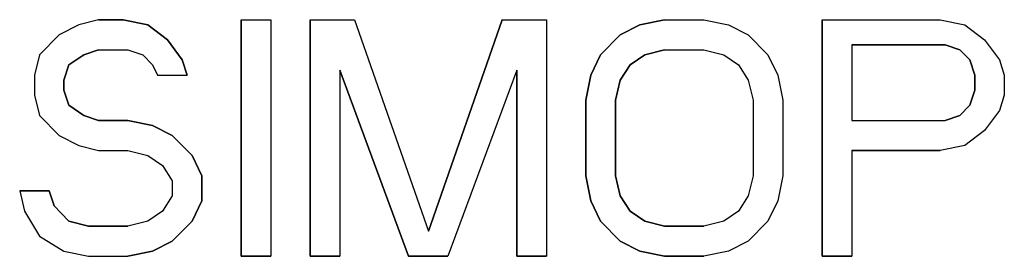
# Model space of a CAD drawing. Header units: millimetres. Extents: x 0 to 420, y 0 to 297.
# Tile 20 of 37: x 137 to 150, y 229 to 232. Entities that reach past the tile are written whole.
import ezdxf

# ---------------------------------------------------------------- set-up
doc = ezdxf.new("R2010")
doc.units = ezdxf.units.MM
doc.header["$LTSCALE"] = 23.1
doc.layers.add('06_COURBES', color=7, linetype='CONTINUOUS')
doc.layers.add('08_SURFACES', color=7, linetype='CONTINUOUS')

msp = doc.modelspace()

# ---------------------------------------------------------------- linework, layer by layer
at = {"layer": '06_COURBES', "color": 4, "linetype": 'Continuous'}
for p, q in [((137.721, 232.122), (137.45, 232.053)), ((138.06, 232.122), (137.721, 232.122)), ((138.398, 232.053), (138.06, 232.122)), ((139.685, 228.872), (139.685, 232.122)), ((139.685, 232.122), (140.091, 232.122)), ((140.091, 232.122), (140.091, 228.872)), ((140.633, 228.872), (140.633, 232.122)), ((140.633, 232.122), (141.242, 232.122)), ((141.242, 232.122), (142.258, 229.218)), ((142.258, 229.218), (143.273, 232.122)), ((143.273, 232.122), (143.883, 232.122)), ((143.883, 232.122), (143.883, 228.872)), ((145.169, 232.053), (145.508, 232.122)), ((145.508, 232.122), (146.049, 232.122)), ((146.049, 232.122), (146.388, 232.053)), ((147.674, 232.122), (149.299, 232.122)), ((147.674, 228.872), (147.674, 232.122)), ((149.299, 232.122), (149.638, 232.053)), ((137.45, 232.053), (137.179, 231.915)), ((138.669, 231.845), (138.398, 232.053)), ((144.898, 231.915), (145.169, 232.053)), ((146.388, 232.053), (146.659, 231.915)), ((149.638, 232.053), (149.909, 231.845)), ((137.179, 231.915), (136.909, 231.638)), ((138.872, 231.569), (138.669, 231.845)), ((144.627, 231.638), (144.898, 231.915)), ((146.659, 231.915), (146.929, 231.638)), ((149.909, 231.845), (150.112, 231.569)), ((137.518, 231.638), (137.721, 231.707)), ((137.721, 231.707), (138.127, 231.707)), ((138.127, 231.707), (138.331, 231.638)), ((145.237, 231.638), (145.508, 231.707)), ((145.508, 231.707), (146.049, 231.707)), ((146.049, 231.707), (146.32, 231.638)), ((149.367, 231.776), (148.081, 231.776)), ((148.081, 231.776), (148.081, 230.739)), ((149.57, 231.707), (149.367, 231.776)), ((149.706, 231.569), (149.57, 231.707)), ((136.909, 231.638), (136.841, 231.361)), ((137.315, 231.5), (137.518, 231.638)), ((138.331, 231.638), (138.466, 231.5)), ((138.94, 231.361), (138.872, 231.569)), ((144.492, 231.361), (144.627, 231.638)), ((145.034, 231.5), (145.237, 231.638)), ((146.32, 231.638), (146.523, 231.5)), ((146.929, 231.638), (147.065, 231.361)), ((149.773, 231.361), (149.706, 231.569)), ((150.112, 231.569), (150.179, 231.361)), ((137.247, 231.292), (137.315, 231.5)), ((138.466, 231.5), (138.534, 231.361)), ((141.039, 231.43), (141.039, 228.872)), ((141.987, 228.872), (141.039, 231.43)), ((143.476, 231.43), (142.528, 228.872)), ((143.476, 228.872), (143.476, 231.43)), ((144.898, 231.292), (145.034, 231.5)), ((146.523, 231.5), (146.659, 231.292)), ((136.841, 231.361), (136.841, 231.085)), ((137.247, 231.154), (137.247, 231.292)), ((138.534, 231.361), (138.94, 231.361)), ((144.424, 231.016), (144.492, 231.361)), ((144.831, 231.016), (144.898, 231.292)), ((146.659, 231.292), (146.726, 231.016)), ((147.065, 231.361), (147.133, 231.016)), ((149.773, 231.154), (149.773, 231.361)), ((150.179, 231.361), (150.179, 231.085)), ((136.841, 231.085), (136.909, 230.808)), ((137.315, 230.946), (137.247, 231.154)), ((149.706, 230.946), (149.773, 231.154)), ((150.179, 231.085), (150.112, 230.877)), ((137.518, 230.808), (137.315, 230.946)), ((144.424, 229.978), (144.424, 231.016)), ((144.831, 229.978), (144.831, 231.016)), ((146.726, 231.016), (146.726, 229.978)), ((147.133, 231.016), (147.133, 229.978)), ((149.57, 230.808), (149.706, 230.946)), ((136.909, 230.808), (137.179, 230.532)), ((137.721, 230.739), (137.518, 230.808)), ((149.367, 230.739), (149.57, 230.808)), ((150.112, 230.877), (149.909, 230.601)), ((138.127, 230.739), (137.721, 230.739)), ((138.466, 230.67), (138.127, 230.739)), ((138.737, 230.532), (138.466, 230.67)), ((148.081, 230.739), (149.367, 230.739)), ((137.179, 230.532), (137.45, 230.393)), ((139.008, 230.255), (138.737, 230.532)), ((149.909, 230.601), (149.638, 230.393)), ((137.45, 230.393), (137.721, 230.324)), ((149.638, 230.393), (149.299, 230.324)), ((137.721, 230.324), (138.127, 230.324)), ((138.127, 230.324), (138.398, 230.255)), ((138.398, 230.255), (138.601, 230.117)), ((139.143, 229.978), (139.008, 230.255)), ((149.299, 230.324), (148.081, 230.324)), ((148.081, 230.324), (148.081, 228.872)), ((138.601, 230.117), (138.737, 229.909)), ((139.143, 229.633), (139.143, 229.978)), ((144.492, 229.633), (144.424, 229.978)), ((144.898, 229.702), (144.831, 229.978)), ((146.726, 229.978), (146.659, 229.702)), ((147.133, 229.978), (147.065, 229.633)), ((138.737, 229.909), (138.737, 229.702)), ((136.638, 229.771), (136.706, 229.494)), ((137.044, 229.771), (136.638, 229.771)), ((137.112, 229.563), (137.044, 229.771)), ((138.737, 229.702), (138.601, 229.494)), ((145.034, 229.494), (144.898, 229.702)), ((146.659, 229.702), (146.523, 229.494)), ((137.315, 229.356), (137.112, 229.563)), ((139.008, 229.356), (139.143, 229.633)), ((144.627, 229.356), (144.492, 229.633)), ((147.065, 229.633), (146.929, 229.356)), ((136.706, 229.494), (136.909, 229.149)), ((138.601, 229.494), (138.398, 229.356)), ((145.237, 229.356), (145.034, 229.494)), ((146.523, 229.494), (146.32, 229.356)), ((137.586, 229.287), (137.315, 229.356)), ((138.127, 229.287), (137.586, 229.287)), ((138.398, 229.356), (138.127, 229.287)), ((138.737, 229.079), (139.008, 229.356)), ((144.898, 229.079), (144.627, 229.356)), ((145.508, 229.287), (145.237, 229.356)), ((146.049, 229.287), (145.508, 229.287)), ((146.32, 229.356), (146.049, 229.287)), ((146.929, 229.356), (146.659, 229.079)), ((136.909, 229.149), (137.247, 228.941)), ((138.466, 228.941), (138.737, 229.079)), ((145.169, 228.941), (144.898, 229.079)), ((146.659, 229.079), (146.388, 228.941)), ((137.247, 228.941), (137.586, 228.872)), ((137.586, 228.872), (138.127, 228.872)), ((138.127, 228.872), (138.466, 228.941)), ((140.091, 228.872), (139.685, 228.872)), ((141.039, 228.872), (140.633, 228.872)), ((142.528, 228.872), (141.987, 228.872)), ((143.883, 228.872), (143.476, 228.872)), ((145.508, 228.872), (145.169, 228.941)), ((146.049, 228.872), (145.508, 228.872)), ((146.388, 228.941), (146.049, 228.872)), ((148.081, 228.872), (147.674, 228.872))]:
    msp.add_line(p, q, dxfattribs=at)
at = {"layer": '08_SURFACES', "color": 7, "linetype": 'Continuous'}
for p, q in [((137.721, 232.122), (137.45, 232.053)), ((137.721, 232.122), (138.06, 232.122)), ((138.06, 232.122), (138.398, 232.053)), ((139.685, 232.122), (139.685, 228.872)), ((139.685, 232.122), (140.091, 232.122)), ((140.091, 232.122), (140.091, 228.872)), ((140.633, 232.122), (140.633, 228.872)), ((140.633, 232.122), (141.242, 232.122)), ((141.242, 232.122), (142.258, 229.218)), ((143.273, 232.122), (142.258, 229.218)), ((143.273, 232.122), (143.883, 232.122)), ((143.883, 232.122), (143.883, 228.872)), ((145.508, 232.122), (145.169, 232.053)), ((145.508, 232.122), (146.049, 232.122)), ((146.049, 232.122), (146.388, 232.053)), ((147.674, 232.122), (149.299, 232.122)), ((147.674, 232.122), (147.674, 228.872)), ((149.299, 232.122), (149.638, 232.053)), ((137.45, 232.053), (137.179, 231.915)), ((138.398, 232.053), (138.669, 231.845)), ((145.169, 232.053), (144.898, 231.915)), ((146.388, 232.053), (146.659, 231.915)), ((149.638, 232.053), (149.909, 231.845)), ((137.179, 231.915), (136.909, 231.638)), ((138.669, 231.845), (138.872, 231.569)), ((144.898, 231.915), (144.627, 231.638)), ((146.659, 231.915), (146.929, 231.638)), ((149.909, 231.845), (150.112, 231.569)), ((137.721, 231.707), (137.518, 231.638)), ((137.721, 231.707), (138.127, 231.707)), ((138.127, 231.707), (138.331, 231.638)), ((145.508, 231.707), (145.237, 231.638)), ((145.508, 231.707), (146.049, 231.707)), ((146.049, 231.707), (146.32, 231.638)), ((148.081, 231.776), (149.367, 231.776)), ((148.081, 231.776), (148.081, 230.739)), ((149.367, 231.776), (149.57, 231.707)), ((149.57, 231.707), (149.706, 231.569)), ((136.909, 231.638), (136.841, 231.361)), ((137.518, 231.638), (137.315, 231.5)), ((138.331, 231.638), (138.466, 231.5)), ((138.872, 231.569), (138.94, 231.361)), ((144.627, 231.638), (144.492, 231.361)), ((145.237, 231.638), (145.034, 231.5)), ((146.32, 231.638), (146.523, 231.5)), ((146.929, 231.638), (147.065, 231.361)), ((149.706, 231.569), (149.773, 231.361)), ((150.112, 231.569), (150.179, 231.361)), ((137.315, 231.5), (137.247, 231.292)), ((138.466, 231.5), (138.534, 231.361)), ((141.039, 231.43), (141.039, 228.872)), ((141.039, 231.43), (141.987, 228.872)), ((143.476, 231.43), (142.528, 228.872)), ((143.476, 231.43), (143.476, 228.872)), ((145.034, 231.5), (144.898, 231.292)), ((146.523, 231.5), (146.659, 231.292)), ((136.841, 231.361), (136.841, 231.085)), ((137.247, 231.292), (137.247, 231.154)), ((138.534, 231.361), (138.94, 231.361)), ((144.492, 231.361), (144.424, 231.016)), ((144.898, 231.292), (144.831, 231.016)), ((146.659, 231.292), (146.726, 231.016)), ((147.065, 231.361), (147.133, 231.016)), ((149.773, 231.361), (149.773, 231.154)), ((150.179, 231.361), (150.179, 231.085)), ((136.841, 231.085), (136.909, 230.808)), ((137.247, 231.154), (137.315, 230.946)), ((149.773, 231.154), (149.706, 230.946)), ((150.179, 231.085), (150.112, 230.877)), ((137.315, 230.946), (137.518, 230.808)), ((144.424, 231.016), (144.424, 229.978)), ((144.831, 231.016), (144.831, 229.978)), ((146.726, 231.016), (146.726, 229.978)), ((147.133, 231.016), (147.133, 229.978)), ((149.706, 230.946), (149.57, 230.808)), ((136.909, 230.808), (137.179, 230.532)), ((137.518, 230.808), (137.721, 230.739)), ((149.57, 230.808), (149.367, 230.739)), ((150.112, 230.877), (149.909, 230.601)), ((137.721, 230.739), (138.127, 230.739)), ((138.127, 230.739), (138.466, 230.67)), ((138.466, 230.67), (138.737, 230.532)), ((148.081, 230.739), (149.367, 230.739)), ((137.179, 230.532), (137.45, 230.393)), ((138.737, 230.532), (139.008, 230.255)), ((149.909, 230.601), (149.638, 230.393)), ((137.45, 230.393), (137.721, 230.324)), ((149.638, 230.393), (149.299, 230.324)), ((137.721, 230.324), (138.127, 230.324)), ((138.127, 230.324), (138.398, 230.255)), ((138.398, 230.255), (138.601, 230.117)), ((139.008, 230.255), (139.143, 229.978)), ((148.081, 230.324), (149.299, 230.324)), ((148.081, 230.324), (148.081, 228.872)), ((138.601, 230.117), (138.737, 229.909)), ((139.143, 229.978), (139.143, 229.633)), ((144.424, 229.978), (144.492, 229.633)), ((144.831, 229.978), (144.898, 229.702)), ((146.726, 229.978), (146.659, 229.702)), ((147.133, 229.978), (147.065, 229.633)), ((138.737, 229.909), (138.737, 229.702)), ((136.638, 229.771), (136.706, 229.494)), ((136.638, 229.771), (137.044, 229.771)), ((137.044, 229.771), (137.112, 229.563)), ((138.737, 229.702), (138.601, 229.494)), ((144.898, 229.702), (145.034, 229.494)), ((146.659, 229.702), (146.523, 229.494)), ((137.112, 229.563), (137.315, 229.356)), ((139.143, 229.633), (139.008, 229.356)), ((144.492, 229.633), (144.627, 229.356)), ((147.065, 229.633), (146.929, 229.356)), ((136.706, 229.494), (136.909, 229.149)), ((138.601, 229.494), (138.398, 229.356)), ((145.034, 229.494), (145.237, 229.356)), ((146.523, 229.494), (146.32, 229.356)), ((137.315, 229.356), (137.586, 229.287)), ((137.586, 229.287), (138.127, 229.287)), ((138.398, 229.356), (138.127, 229.287)), ((139.008, 229.356), (138.737, 229.079)), ((144.627, 229.356), (144.898, 229.079)), ((145.237, 229.356), (145.508, 229.287)), ((145.508, 229.287), (146.049, 229.287)), ((146.32, 229.356), (146.049, 229.287)), ((146.929, 229.356), (146.659, 229.079)), ((136.909, 229.149), (137.247, 228.941)), ((138.737, 229.079), (138.466, 228.941)), ((144.898, 229.079), (145.169, 228.941)), ((146.659, 229.079), (146.388, 228.941)), ((137.247, 228.941), (137.586, 228.872)), ((137.586, 228.872), (138.127, 228.872)), ((138.466, 228.941), (138.127, 228.872)), ((139.685, 228.872), (140.091, 228.872)), ((140.633, 228.872), (141.039, 228.872)), ((141.987, 228.872), (142.528, 228.872)), ((143.476, 228.872), (143.883, 228.872)), ((145.169, 228.941), (145.508, 228.872)), ((145.508, 228.872), (146.049, 228.872)), ((146.388, 228.941), (146.049, 228.872)), ((147.674, 228.872), (148.081, 228.872))]:
    msp.add_line(p, q, dxfattribs=at)

doc.saveas('drawing.dxf')
